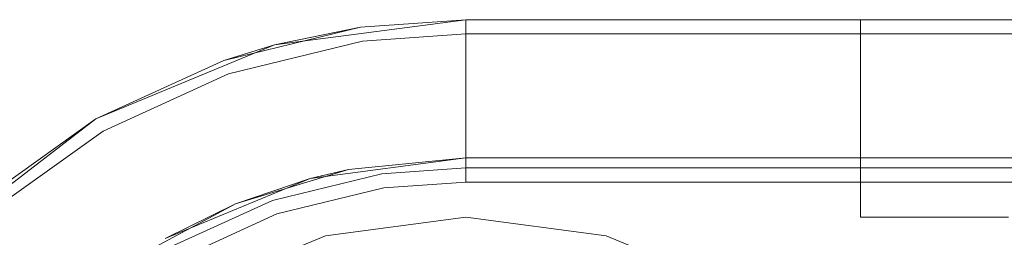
# Model space of a CAD drawing. Extents: x -420 to 300, y 62 to 1112.
# Tile 183 of 227: x -61.2813 to -61.0817, y 390.1411 to 390.1852. Entities that reach past the tile are written whole.
import ezdxf

# ---------------------------------------------------------------- set-up
doc = ezdxf.new("R2010")
doc.units = 0
doc.layers.get('0').update_dxf_attribs({"lineweight": 13})

# ---------------------------------------------------------------- blocks, each defined once
blk = doc.blocks.new('Blockreferenz-A06CPV5FL0', base_point=(-61.34085, 386.58521))
at = {"color": 251, "linetype": 'ByBlock', "lineweight": -2, "ltscale": 0.13, "true_color": 0x636363}
for p, q in [((-61.19086, 390.18521), (-61.22968, 390.1801)), ((-61.19086, 390.18232), (-61.19086, 390.18521)), ((-58.89086, 390.18521), (-61.19086, 390.18521)), ((-61.21179, 390.18083), (-61.19086, 390.18232)), ((-61.19086, 390.18181), (-61.19086, 390.18232)), ((-58.89086, 390.18232), (-61.19086, 390.18232)), ((-61.19086, 390.1803), (-61.19086, 390.18181)), ((-61.22968, 390.1801), (-61.26586, 390.16511)), ((-61.23897, 390.17423), (-61.21179, 390.18083)), ((-61.19086, 390.17783), (-61.19086, 390.1803)), ((-61.19086, 390.1745), (-61.19086, 390.17783)), ((-61.26441, 390.16261), (-61.23897, 390.17423)), ((-61.19086, 390.1704), (-61.19086, 390.1745)), ((-61.19086, 390.1657), (-61.19086, 390.1704)), ((-61.26586, 390.16511), (-61.29692, 390.14127)), ((-61.19086, 390.16054), (-61.19086, 390.1657)), ((-61.2872, 390.14639), (-61.26441, 390.16261)), ((-61.19086, 390.15509), (-61.19086, 390.16054)), ((-61.19086, 390.15233), (-61.19086, 390.15509)), ((-61.20752, 390.15113), (-61.19086, 390.15233)), ((-61.19086, 390.15233), (-58.89086, 390.15233)), ((-61.22916, 390.14588), (-61.20752, 390.15113)), ((-61.24942, 390.13663), (-61.22916, 390.14588)), ((-61.19086, 390.14521), (-61.21933, 390.14146)), ((-61.16239, 390.14146), (-61.19086, 390.14521)), ((-61.21933, 390.14146), (-61.24586, 390.13047)), ((-61.13586, 390.13047), (-61.16239, 390.14146))]:
    blk.add_line(p, q, dxfattribs=at)
blk = doc.blocks.new('Blockreferenz-A06CPV5NL0', base_point=(-61.34085, 386.58521))
at = {"color": 9, "linetype": 'ByBlock', "lineweight": -2, "ltscale": 0.13, "true_color": 0xc1c9c4}
for p, q in [((-61.19086, 390.18521), (-61.22968, 390.1801)), ((-61.19086, 390.18521), (-61.2122, 390.18368)), ((-61.2122, 390.18368), (-61.19086, 390.18521)), ((-58.89086, 390.18521), (-61.19086, 390.18521)), ((-58.89086, 390.18521), (-61.19086, 390.18521)), ((-61.19086, 390.18521), (-61.19086, 390.18521)), ((-61.19086, 390.1847), (-61.19086, 390.18521)), ((-61.19086, 390.18318), (-61.19086, 390.1847)), ((-61.10983, 390.18521), (-61.11086, 390.18521)), ((-61.11086, 390.18521), (-61.11086, 390.14521)), ((-61.11086, 390.18521), (-61.11086, 390.18521)), ((-61.11086, 390.18521), (-61.11086, 390.14521)), ((-61.11086, 390.18521), (-61.10983, 390.18521)), ((-61.10684, 390.18521), (-61.10983, 390.18521)), ((-61.10983, 390.18521), (-61.10684, 390.18521)), ((-61.10207, 390.18521), (-61.10684, 390.18521)), ((-61.10684, 390.18521), (-61.10207, 390.18521)), ((-61.09586, 390.18521), (-61.10207, 390.18521)), ((-61.10207, 390.18521), (-61.09586, 390.18521)), ((-61.08862, 390.18521), (-61.09586, 390.18521)), ((-61.09586, 390.18521), (-61.08862, 390.18521)), ((-61.08086, 390.18521), (-61.08862, 390.18521)), ((-61.08862, 390.18521), (-61.08086, 390.18521)), ((-61.23992, 390.17696), (-61.2122, 390.18368)), ((-61.2122, 390.18368), (-61.22968, 390.1801)), ((-61.19086, 390.18071), (-61.19086, 390.18318)), ((-61.22968, 390.1801), (-61.26586, 390.16511)), ((-61.22968, 390.1801), (-61.23992, 390.17696)), ((-61.19086, 390.17738), (-61.19086, 390.18071)), ((-61.23992, 390.17696), (-61.26586, 390.16511)), ((-61.26586, 390.16511), (-61.23992, 390.17696)), ((-61.19086, 390.17329), (-61.19086, 390.17738)), ((-61.19086, 390.16858), (-61.19086, 390.17329)), ((-61.19086, 390.16342), (-61.19086, 390.16858)), ((-61.26586, 390.16511), (-61.29692, 390.14127)), ((-61.26586, 390.16511), (-61.28908, 390.14857)), ((-61.28908, 390.14857), (-61.26586, 390.16511)), ((-61.19086, 390.15797), (-61.19086, 390.16342)), ((-61.19086, 390.15521), (-61.19086, 390.15797)), ((-61.22243, 390.15305), (-61.19086, 390.15721)), ((-61.19086, 390.15721), (-61.21466, 390.15486)), ((-61.19086, 390.15721), (-58.89086, 390.15721)), ((-61.01486, 390.15721), (-61.19086, 390.15721)), ((-61.19086, 390.15721), (-61.19086, 390.15721)), ((-61.23754, 390.14792), (-61.21466, 390.15486)), ((-61.2301, 390.14861), (-61.20793, 390.15399)), ((-61.21466, 390.15486), (-61.22243, 390.15305)), ((-61.20793, 390.15399), (-61.19086, 390.15521)), ((-61.19086, 390.15521), (-60.34086, 390.15521)), ((-61.25186, 390.14086), (-61.22243, 390.15305)), ((-61.22243, 390.15305), (-61.23754, 390.14792)), ((-61.25864, 390.13665), (-61.23754, 390.14792)), ((-61.23754, 390.14792), (-61.25186, 390.14086)), ((-61.25086, 390.13913), (-61.2301, 390.14861)), ((-61.11086, 390.14521), (-61.10983, 390.14521)), ((-61.11086, 390.14521), (-61.10983, 390.14521)), ((-61.11086, 390.14521), (-61.11086, 390.14521)), ((-61.10983, 390.14521), (-61.10684, 390.14521)), ((-61.10983, 390.14521), (-61.10684, 390.14521)), ((-61.10684, 390.14521), (-61.10207, 390.14521)), ((-61.10684, 390.14521), (-61.10207, 390.14521)), ((-61.10207, 390.14521), (-61.09586, 390.14521)), ((-61.10207, 390.14521), (-61.09586, 390.14521)), ((-61.09586, 390.14521), (-61.08862, 390.14521)), ((-61.09586, 390.14521), (-61.08862, 390.14521)), ((-61.08862, 390.14521), (-61.08086, 390.14521)), ((-61.08862, 390.14521), (-61.08086, 390.14521))]:
    blk.add_line(p, q, dxfattribs=at)

msp = doc.modelspace()

# ---------------------------------------------------------------- block references
at = {"ltscale": 0.13}
for name in ['Blockreferenz-A06CPV5FL0', 'Blockreferenz-A06CPV5NL0']:
    msp.add_blockref(name, (-61.34085, 386.58521), dxfattribs=at)

doc.saveas('drawing.dxf')
